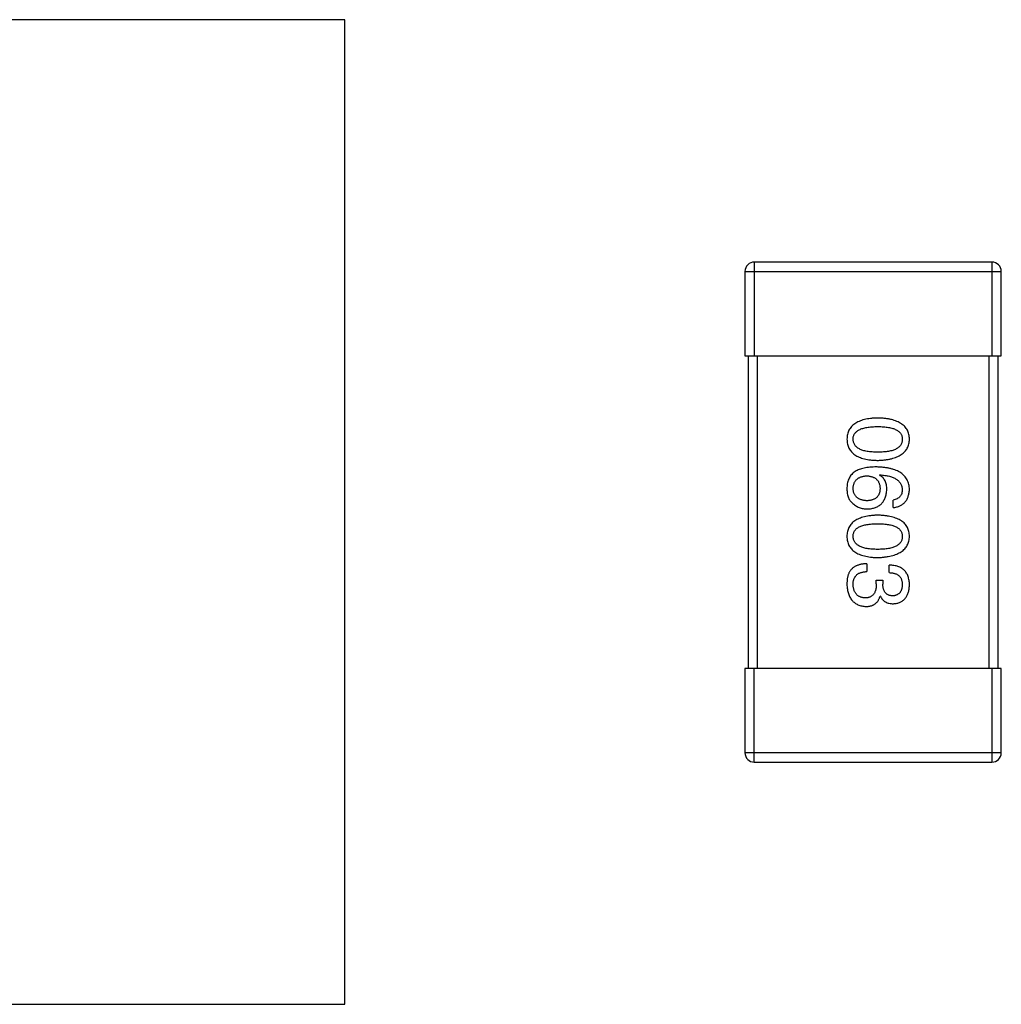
# Model space of a CAD drawing. Header units: millimetres. Extents: x 344 to 667, y 229 to 335.
# Tile 126 of 206: x 620.55 to 623.69, y 280.02 to 283.17. Entities that reach past the tile are written whole.
import ezdxf

# ---------------------------------------------------------------- set-up
doc = ezdxf.new("R2010")
doc.units = ezdxf.units.MM
doc.header["$LTSCALE"] = 0.5
doc.layers.get('0').update_dxf_attribs({"linetype": 'CONTINUOUS'})

msp = doc.modelspace()

# ---------------------------------------------------------------- linework, layer by layer
at = {"linetype": 'Continuous'}
for p, q in [((621.5855, 283.166), (618.4855, 283.1663)), ((621.5852, 280.016), (621.5855, 283.166)), ((623.6555, 282.3907), (622.8955, 282.3908)), ((622.8955, 282.0908), (622.8955, 282.3908)), ((623.6555, 282.3907), (623.6555, 282.0907)), ((622.8655, 282.3608), (623.6855, 282.3607)), ((622.8655, 282.3608), (622.8655, 282.0908)), ((623.6855, 282.0907), (623.6855, 282.3607)), ((622.8655, 282.0908), (623.6855, 282.0907)), ((622.8755, 282.0908), (622.8754, 281.0908)), ((622.9054, 281.0908), (622.9055, 282.0908)), ((623.6455, 282.0907), (623.6454, 281.0907)), ((623.6754, 281.0907), (623.6755, 282.0907)), ((623.2956, 281.709), (623.2966, 281.7101)), ((623.3393, 281.6052), (623.3393, 281.6293)), ((623.2551, 281.4255), (623.2551, 281.4004)), ((623.3272, 281.3971), (623.3272, 281.4211)), ((623.2857, 281.373), (623.3065, 281.373)), ((623.2857, 281.361), (623.2857, 281.373)), ((623.3065, 281.373), (623.3065, 281.3599)), ((623.2988, 281.3217), (623.2977, 281.3217)), ((623.6854, 281.0907), (622.8654, 281.0908)), ((622.8654, 281.0908), (622.8654, 280.8208)), ((622.8954, 280.7908), (622.8954, 281.0908)), ((623.6554, 281.0907), (623.6554, 280.7907)), ((623.6854, 280.8207), (623.6854, 281.0907)), ((623.6854, 280.8207), (622.8654, 280.8208)), ((622.8954, 280.7908), (623.6554, 280.7907)), ((618.4852, 280.0163), (621.5852, 280.016))]:
    msp.add_line(p, q, dxfattribs=at)
for centre, start, end in [((622.8955, 282.3608), 89.9951, 179.9951), ((623.6555, 282.3607), 359.9951, 89.9951), ((622.8954, 280.8208), 179.9951, 269.9951), ((623.6554, 280.8207), 269.9951, 359.9951)]:
    msp.add_arc(centre, 0.03, start, end, dxfattribs=at)
for points, knots in [([(623.2901, 281.8918), (623.2862, 281.8917), (623.2786, 281.8914), (623.2675, 281.8904), (623.2572, 281.8889), (623.2477, 281.8869), (623.2388, 281.8844), (623.2308, 281.8814), (623.2235, 281.878), (623.2169, 281.8739), (623.211, 281.8695), (623.206, 281.8645), (623.2017, 281.8589), (623.1981, 281.8529), (623.1954, 281.8464), (623.1933, 281.8394), (623.1921, 281.8319), (623.1919, 281.8267), (623.1917, 281.824)], [0, 0, 0, 0, 0.087693, 0.170223, 0.247496, 0.319826, 0.387768, 0.451403, 0.511459, 0.568358, 0.622671, 0.675251, 0.726739, 0.778422, 0.830759, 0.884394, 0.940865, 1, 1, 1, 1]), ([(623.3917, 281.824), (623.3916, 281.8267), (623.3914, 281.8319), (623.3901, 281.8394), (623.388, 281.8464), (623.3851, 281.8529), (623.3815, 281.8589), (623.377, 281.8644), (623.3718, 281.8695), (623.3658, 281.8739), (623.359, 281.8779), (623.3514, 281.8814), (623.3431, 281.8844), (623.334, 281.8869), (623.3241, 281.8889), (623.3135, 281.8904), (623.3021, 281.8914), (623.2942, 281.8917), (623.2901, 281.8918)], [0, 0, 0, 0, 0.057911, 0.113262, 0.165956, 0.217443, 0.268511, 0.319665, 0.372, 0.426129, 0.483365, 0.543779, 0.607756, 0.676562, 0.749704, 0.827713, 0.911177, 1, 1, 1, 1]), ([(623.2114, 281.824), (623.2115, 281.8257), (623.2116, 281.8289), (623.2125, 281.8335), (623.214, 281.8378), (623.2163, 281.8418), (623.2191, 281.8455), (623.2225, 281.8488), (623.2265, 281.8518), (623.2312, 281.8545), (623.2364, 281.8569), (623.2423, 281.859), (623.2488, 281.8606), (623.2558, 281.8621), (623.2635, 281.8631), (623.2719, 281.8639), (623.2808, 281.8644), (623.2869, 281.8644), (623.2901, 281.8645)], [0, 0, 0, 0, 0.049766, 0.097012, 0.143225, 0.188786, 0.235079, 0.282962, 0.333687, 0.387747, 0.445963, 0.508657, 0.576545, 0.649868, 0.72822, 0.812712, 0.903543, 1, 1, 1, 1]), ([(623.2901, 281.8645), (623.2933, 281.8644), (623.2994, 281.8644), (623.3084, 281.8639), (623.3167, 281.8631), (623.3244, 281.8621), (623.3314, 281.8606), (623.3379, 281.8589), (623.3438, 281.8569), (623.349, 281.8545), (623.3537, 281.8518), (623.3577, 281.8488), (623.3611, 281.8455), (623.364, 281.8418), (623.3662, 281.8378), (623.3677, 281.8335), (623.3686, 281.8289), (623.3687, 281.8257), (623.3688, 281.824)], [0, 0, 0, 0, 0.096452, 0.187278, 0.271765, 0.350519, 0.423437, 0.491321, 0.554011, 0.612224, 0.666281, 0.717003, 0.764884, 0.811423, 0.856783, 0.902993, 0.950236, 1, 1, 1, 1]), ([(623.1917, 281.824), (623.1919, 281.8214), (623.1921, 281.8162), (623.1933, 281.8087), (623.1954, 281.8017), (623.1981, 281.7952), (623.2017, 281.7892), (623.206, 281.7836), (623.2111, 281.7786), (623.2169, 281.7741), (623.2235, 281.7701), (623.2308, 281.7667), (623.2388, 281.7637), (623.2476, 281.7612), (623.2572, 281.7592), (623.2675, 281.7577), (623.2785, 281.7567), (623.2862, 281.7564), (623.2901, 281.7563)], [0, 0, 0, 0, 0.059134, 0.115603, 0.169236, 0.221572, 0.273254, 0.32474, 0.377319, 0.431815, 0.488555, 0.548609, 0.612242, 0.680182, 0.75251, 0.829782, 0.91231, 1, 1, 1, 1]), ([(623.2901, 281.7825), (623.287, 281.7825), (623.2809, 281.7826), (623.2721, 281.7831), (623.2639, 281.7839), (623.2562, 281.785), (623.2492, 281.7864), (623.2428, 281.7882), (623.2369, 281.7903), (623.2317, 281.7927), (623.227, 281.7955), (623.223, 281.7986), (623.2195, 281.802), (623.2167, 281.8058), (623.2144, 281.8099), (623.2127, 281.8143), (623.2117, 281.8191), (623.2115, 281.8224), (623.2114, 281.824)], [0, 0, 0, 0, 0.094834, 0.184067, 0.267029, 0.344713, 0.417334, 0.484367, 0.546941, 0.604717, 0.65953, 0.710539, 0.759381, 0.806382, 0.853027, 0.900623, 0.949121, 1, 1, 1, 1]), ([(623.2901, 281.7563), (623.2941, 281.7565), (623.3019, 281.7568), (623.3132, 281.7579), (623.3238, 281.7595), (623.3336, 281.7616), (623.3426, 281.7641), (623.3509, 281.7671), (623.3584, 281.7707), (623.3652, 281.7747), (623.3712, 281.7792), (623.3765, 281.7841), (623.381, 281.7896), (623.3847, 281.7956), (623.3876, 281.802), (623.3898, 281.8089), (623.3913, 281.8163), (623.3916, 281.8214), (623.3917, 281.824)], [0, 0, 0, 0, 0.088475, 0.171606, 0.249595, 0.322626, 0.391327, 0.455765, 0.516374, 0.573675, 0.628522, 0.681161, 0.732559, 0.783563, 0.83504, 0.887639, 0.942585, 1, 1, 1, 1]), ([(623.3688, 281.824), (623.3687, 281.8224), (623.3686, 281.8191), (623.3677, 281.8143), (623.3662, 281.8099), (623.364, 281.8058), (623.3611, 281.802), (623.3577, 281.7986), (623.3537, 281.7955), (623.3491, 281.7927), (623.3438, 281.7903), (623.3379, 281.7882), (623.3314, 281.7864), (623.3244, 281.785), (623.3167, 281.7839), (623.3084, 281.7831), (623.2994, 281.7826), (623.2933, 281.7825), (623.2901, 281.7825)], [0, 0, 0, 0, 0.050604, 0.098688, 0.145699, 0.191791, 0.238625, 0.286717, 0.337546, 0.391814, 0.449755, 0.512106, 0.579685, 0.652048, 0.730262, 0.814146, 0.904281, 1, 1, 1, 1]), ([(623.2857, 281.7353), (623.2822, 281.7352), (623.2753, 281.7352), (623.2653, 281.7345), (623.2559, 281.7334), (623.2471, 281.7318), (623.2389, 281.7299), (623.2313, 281.7275), (623.2243, 281.7246), (623.22, 281.7222), (623.218, 281.7211)], [0, 0, 0, 0, 0.151498, 0.29521, 0.430242, 0.557137, 0.677306, 0.790845, 0.898111, 1, 1, 1, 1]), ([(623.3917, 281.6631), (623.3916, 281.666), (623.3912, 281.6715), (623.3898, 281.6795), (623.3875, 281.687), (623.3844, 281.6939), (623.3806, 281.7003), (623.3759, 281.7062), (623.3704, 281.7116), (623.3641, 281.7163), (623.3571, 281.7206), (623.3492, 281.7243), (623.3406, 281.7275), (623.3311, 281.7301), (623.3209, 281.7322), (623.3099, 281.7338), (623.2981, 281.7349), (623.2899, 281.7351), (623.2857, 281.7353)], [0, 0, 0, 0, 0.058957, 0.115262, 0.16907, 0.221312, 0.273147, 0.324961, 0.377649, 0.432026, 0.488925, 0.549039, 0.612912, 0.680653, 0.753056, 0.830314, 0.912483, 1, 1, 1, 1]), ([(623.218, 281.7211), (623.2159, 281.7196), (623.212, 281.7166), (623.2068, 281.7114), (623.2024, 281.7057), (623.1987, 281.6995), (623.1958, 281.6928), (623.1936, 281.6855), (623.1922, 281.6778), (623.1919, 281.6724), (623.1917, 281.6697)], [0, 0, 0, 0, 0.125033, 0.246266, 0.36603, 0.485265, 0.606781, 0.732144, 0.862551, 1, 1, 1, 1]), ([(623.2114, 281.6653), (623.2115, 281.6669), (623.2116, 281.67), (623.2123, 281.6745), (623.2132, 281.6787), (623.2145, 281.6827), (623.216, 281.6863), (623.218, 281.6896), (623.2202, 281.6927), (623.2229, 281.6954), (623.2257, 281.6979), (623.229, 281.7), (623.2326, 281.702), (623.2364, 281.7035), (623.2407, 281.7048), (623.2452, 281.7058), (623.25, 281.7065), (623.2534, 281.7067), (623.2551, 281.7069)], [0, 0, 0, 0, 0.070403, 0.137196, 0.200053, 0.260887, 0.31876, 0.37535, 0.430743, 0.485927, 0.541678, 0.598832, 0.657726, 0.719441, 0.783504, 0.851852, 0.923533, 1, 1, 1, 1]), ([(623.2551, 281.7069), (623.2568, 281.7067), (623.2601, 281.7065), (623.2648, 281.7058), (623.2692, 281.7048), (623.2733, 281.7036), (623.2771, 281.702), (623.2806, 281.7002), (623.2838, 281.6981), (623.2866, 281.6957), (623.2891, 281.693), (623.2913, 281.69), (623.2932, 281.6868), (623.2947, 281.6833), (623.296, 281.6794), (623.2969, 281.6754), (623.2975, 281.671), (623.2977, 281.668), (623.2977, 281.6664)], [0, 0, 0, 0, 0.076072, 0.148369, 0.216753, 0.281358, 0.342792, 0.401604, 0.458929, 0.514444, 0.569818, 0.625343, 0.681554, 0.739608, 0.800134, 0.863477, 0.929547, 1, 1, 1, 1]), ([(623.3196, 281.6631), (623.3195, 281.6658), (623.3194, 281.6709), (623.3183, 281.6782), (623.3164, 281.6849), (623.3138, 281.691), (623.3104, 281.6965), (623.3062, 281.7014), (623.3012, 281.7056), (623.2975, 281.7079), (623.2956, 281.709)], [0, 0, 0, 0, 0.144617, 0.279572, 0.40596, 0.526097, 0.64389, 0.760003, 0.877724, 1, 1, 1, 1]), ([(623.2966, 281.7101), (623.2995, 281.7099), (623.305, 281.7095), (623.3129, 281.7085), (623.3204, 281.7072), (623.3273, 281.7057), (623.3336, 281.7038), (623.3395, 281.7016), (623.3448, 281.6991), (623.3496, 281.6963), (623.3539, 281.6932), (623.3576, 281.6898), (623.3609, 281.6861), (623.3635, 281.6821), (623.3657, 281.6778), (623.3672, 281.6732), (623.3684, 281.6683), (623.3686, 281.6649), (623.3688, 281.6631)], [0, 0, 0, 0, 0.089218, 0.173709, 0.252753, 0.326963, 0.397099, 0.462534, 0.524018, 0.582178, 0.637235, 0.689955, 0.741228, 0.791618, 0.841661, 0.892925, 0.945259, 1, 1, 1, 1]), ([(623.1917, 281.6697), (623.1917, 281.6669), (623.1916, 281.6615), (623.1922, 281.6537), (623.1933, 281.6465), (623.1951, 281.64), (623.1975, 281.6341), (623.2004, 281.6289), (623.2039, 281.6243), (623.2067, 281.6218), (623.2081, 281.6205)], [0, 0, 0, 0, 0.156782, 0.301945, 0.436395, 0.561474, 0.678489, 0.78853, 0.894967, 1, 1, 1, 1]), ([(623.2977, 281.6664), (623.2977, 281.6649), (623.2975, 281.662), (623.2969, 281.6577), (623.296, 281.6537), (623.2948, 281.65), (623.2933, 281.6466), (623.2915, 281.6434), (623.2893, 281.6406), (623.2869, 281.6379), (623.2841, 281.6356), (623.281, 281.6335), (623.2776, 281.6318), (623.2739, 281.6303), (623.2699, 281.6291), (623.2656, 281.6281), (623.261, 281.6274), (623.2578, 281.6272), (623.2562, 281.6271)], [0, 0, 0, 0, 0.069884, 0.136529, 0.199638, 0.259844, 0.317774, 0.374356, 0.430026, 0.485148, 0.5409, 0.597889, 0.657472, 0.718614, 0.783613, 0.85129, 0.923712, 1, 1, 1, 1]), ([(623.2562, 281.6271), (623.2545, 281.6272), (623.2511, 281.6274), (623.2462, 281.6281), (623.2417, 281.629), (623.2375, 281.6302), (623.2335, 281.6316), (623.2299, 281.6334), (623.2266, 281.6354), (623.2237, 281.6377), (623.221, 281.6402), (623.2186, 281.643), (623.2166, 281.6461), (623.2149, 281.6494), (623.2135, 281.653), (623.2125, 281.6569), (623.2118, 281.661), (623.2115, 281.6639), (623.2114, 281.6653)], [0, 0, 0, 0, 0.078863, 0.153308, 0.223539, 0.289857, 0.35341, 0.413572, 0.471721, 0.528235, 0.584279, 0.638781, 0.69466, 0.751251, 0.809198, 0.869697, 0.933318, 1, 1, 1, 1]), ([(623.2573, 281.6008), (623.2596, 281.601), (623.2642, 281.6012), (623.2708, 281.6022), (623.2771, 281.6036), (623.2829, 281.6054), (623.2883, 281.6077), (623.2932, 281.6105), (623.2978, 281.6137), (623.3019, 281.6175), (623.3056, 281.6216), (623.3089, 281.6262), (623.3117, 281.6313), (623.3142, 281.6368), (623.3162, 281.6427), (623.3177, 281.6491), (623.3189, 281.656), (623.3194, 281.6607), (623.3196, 281.6631)], [0, 0, 0, 0, 0.071527, 0.139094, 0.20346, 0.264939, 0.323904, 0.381383, 0.437591, 0.493343, 0.549401, 0.606085, 0.664838, 0.725424, 0.788712, 0.855452, 0.925772, 1, 1, 1, 1]), ([(623.3688, 281.6631), (623.3687, 281.6609), (623.3686, 281.6565), (623.3671, 281.6504), (623.3648, 281.645), (623.3615, 281.6403), (623.3573, 281.6364), (623.3521, 281.6332), (623.346, 281.6307), (623.3416, 281.6298), (623.3393, 281.6293)], [0, 0, 0, 0, 0.136586, 0.261496, 0.378089, 0.490612, 0.605522, 0.725767, 0.8561, 1, 1, 1, 1]), ([(623.3393, 281.6052), (623.3413, 281.6055), (623.3451, 281.6059), (623.3508, 281.6072), (623.3561, 281.6088), (623.361, 281.6108), (623.3655, 281.6131), (623.3697, 281.6159), (623.3736, 281.6189), (623.3771, 281.6223), (623.3801, 281.6262), (623.3829, 281.6304), (623.3853, 281.6349), (623.3873, 281.6399), (623.389, 281.6452), (623.3903, 281.6508), (623.3912, 281.6569), (623.3915, 281.661), (623.3917, 281.6631)], [0, 0, 0, 0, 0.06947, 0.136096, 0.199592, 0.260665, 0.319672, 0.377156, 0.433415, 0.489984, 0.546535, 0.604276, 0.663499, 0.725182, 0.788953, 0.855683, 0.926216, 1, 1, 1, 1]), ([(623.2081, 281.6205), (623.2099, 281.619), (623.2133, 281.6158), (623.2189, 281.6118), (623.2247, 281.6085), (623.2307, 281.6056), (623.237, 281.6035), (623.2436, 281.6019), (623.2504, 281.601), (623.255, 281.6009), (623.2573, 281.6008)], [0, 0, 0, 0, 0.129393, 0.255335, 0.378531, 0.500878, 0.622934, 0.746191, 0.87096, 1, 1, 1, 1]), ([(623.2901, 281.5809), (623.2862, 281.5808), (623.2785, 281.5805), (623.2675, 281.5795), (623.2572, 281.578), (623.2476, 281.576), (623.2388, 281.5735), (623.2308, 281.5705), (623.2234, 281.5671), (623.2169, 281.563), (623.211, 281.5586), (623.206, 281.5536), (623.2017, 281.5481), (623.1981, 281.542), (623.1954, 281.5355), (623.1933, 281.5285), (623.1921, 281.521), (623.1918, 281.5158), (623.1917, 281.5132)], [0, 0, 0, 0, 0.087693, 0.170223, 0.247496, 0.319826, 0.387768, 0.451403, 0.511459, 0.568358, 0.622671, 0.675251, 0.726739, 0.778422, 0.830759, 0.884394, 0.940865, 1, 1, 1, 1]), ([(623.3917, 281.5132), (623.3916, 281.5158), (623.3914, 281.521), (623.3901, 281.5285), (623.3879, 281.5355), (623.3851, 281.542), (623.3814, 281.5481), (623.377, 281.5536), (623.3718, 281.5586), (623.3657, 281.5631), (623.359, 281.5671), (623.3514, 281.5705), (623.3431, 281.5735), (623.3339, 281.576), (623.3241, 281.578), (623.3134, 281.5795), (623.302, 281.5805), (623.2941, 281.5808), (623.2901, 281.5809)], [0, 0, 0, 0, 0.057911, 0.113262, 0.165956, 0.217443, 0.268511, 0.319665, 0.372, 0.426129, 0.483365, 0.543779, 0.607756, 0.676562, 0.749704, 0.827713, 0.911177, 1, 1, 1, 1]), ([(623.2114, 281.5132), (623.2115, 281.5148), (623.2116, 281.518), (623.2125, 281.5226), (623.214, 281.527), (623.2163, 281.5309), (623.219, 281.5346), (623.2224, 281.538), (623.2265, 281.541), (623.2311, 281.5436), (623.2364, 281.546), (623.2422, 281.5481), (623.2488, 281.5497), (623.2558, 281.5512), (623.2635, 281.5523), (623.2718, 281.553), (623.2807, 281.5535), (623.2869, 281.5536), (623.2901, 281.5536)], [0, 0, 0, 0, 0.049766, 0.097012, 0.143225, 0.188786, 0.235079, 0.282962, 0.333687, 0.387747, 0.445963, 0.508657, 0.576545, 0.649868, 0.72822, 0.812712, 0.903543, 1, 1, 1, 1]), ([(623.2901, 281.5536), (623.2932, 281.5536), (623.2994, 281.5535), (623.3083, 281.553), (623.3167, 281.5523), (623.3244, 281.5512), (623.3314, 281.5497), (623.3379, 281.5481), (623.3438, 281.546), (623.349, 281.5436), (623.3537, 281.541), (623.3577, 281.538), (623.3611, 281.5346), (623.3639, 281.5309), (623.3661, 281.5269), (623.3677, 281.5226), (623.3686, 281.518), (623.3687, 281.5148), (623.3688, 281.5132)], [0, 0, 0, 0, 0.096452, 0.187278, 0.271765, 0.350519, 0.423437, 0.491321, 0.554011, 0.612224, 0.666281, 0.717003, 0.764884, 0.811423, 0.856783, 0.902993, 0.950236, 1, 1, 1, 1]), ([(623.1917, 281.5132), (623.1918, 281.5105), (623.1921, 281.5053), (623.1933, 281.4978), (623.1954, 281.4908), (623.1981, 281.4843), (623.2017, 281.4783), (623.206, 281.4728), (623.211, 281.4678), (623.2168, 281.4633), (623.2234, 281.4593), (623.2307, 281.4558), (623.2388, 281.4528), (623.2476, 281.4503), (623.2572, 281.4483), (623.2675, 281.4468), (623.2785, 281.4458), (623.2861, 281.4455), (623.2901, 281.4454)], [0, 0, 0, 0, 0.059134, 0.115603, 0.169236, 0.221572, 0.273254, 0.32474, 0.377319, 0.431815, 0.488555, 0.548609, 0.612242, 0.680182, 0.75251, 0.829782, 0.91231, 1, 1, 1, 1]), ([(623.2901, 281.4716), (623.2869, 281.4717), (623.2809, 281.4717), (623.2721, 281.4722), (623.2638, 281.473), (623.2562, 281.4741), (623.2492, 281.4756), (623.2427, 281.4774), (623.2369, 281.4794), (623.2317, 281.4819), (623.227, 281.4846), (623.223, 281.4878), (623.2195, 281.4911), (623.2166, 281.4949), (623.2144, 281.499), (623.2127, 281.5035), (623.2117, 281.5082), (623.2115, 281.5115), (623.2114, 281.5132)], [0, 0, 0, 0, 0.094834, 0.184067, 0.267029, 0.344713, 0.417334, 0.484367, 0.546941, 0.604717, 0.65953, 0.710539, 0.759381, 0.806382, 0.853027, 0.900623, 0.949121, 1, 1, 1, 1]), ([(623.2901, 281.4454), (623.2941, 281.4456), (623.3019, 281.4459), (623.3132, 281.4471), (623.3237, 281.4487), (623.3335, 281.4507), (623.3426, 281.4532), (623.3509, 281.4563), (623.3584, 281.4598), (623.3652, 281.4638), (623.3712, 281.4683), (623.3765, 281.4733), (623.381, 281.4787), (623.3847, 281.4847), (623.3876, 281.4911), (623.3898, 281.498), (623.3912, 281.5054), (623.3916, 281.5105), (623.3917, 281.5132)], [0, 0, 0, 0, 0.088475, 0.171606, 0.249595, 0.322626, 0.391327, 0.455765, 0.516374, 0.573675, 0.628522, 0.681161, 0.732559, 0.783563, 0.83504, 0.887639, 0.942585, 1, 1, 1, 1]), ([(623.3688, 281.5132), (623.3687, 281.5115), (623.3686, 281.5082), (623.3677, 281.5035), (623.3661, 281.499), (623.364, 281.4949), (623.3611, 281.4912), (623.3577, 281.4877), (623.3537, 281.4847), (623.349, 281.4818), (623.3438, 281.4794), (623.3379, 281.4773), (623.3314, 281.4756), (623.3243, 281.4741), (623.3166, 281.473), (623.3083, 281.4722), (623.2994, 281.4717), (623.2932, 281.4717), (623.2901, 281.4716)], [0, 0, 0, 0, 0.050604, 0.098688, 0.145699, 0.191791, 0.238625, 0.286717, 0.337546, 0.391814, 0.449755, 0.512106, 0.579685, 0.652048, 0.730262, 0.814146, 0.904281, 1, 1, 1, 1]), ([(623.2551, 281.4255), (623.2533, 281.4254), (623.2498, 281.4253), (623.2447, 281.4249), (623.2398, 281.4242), (623.2352, 281.4233), (623.2308, 281.4222), (623.2266, 281.4209), (623.2227, 281.4194), (623.219, 281.4176), (623.2156, 281.4157), (623.2124, 281.4135), (623.2094, 281.4111), (623.2067, 281.4085), (623.2042, 281.4057), (623.202, 281.4027), (623.1999, 281.3995), (623.1988, 281.3972), (623.1983, 281.396)], [0, 0, 0, 0, 0.078937, 0.154495, 0.226898, 0.296844, 0.363348, 0.427781, 0.48946, 0.549586, 0.607902, 0.664733, 0.720805, 0.776157, 0.831175, 0.886736, 0.943094, 1, 1, 1, 1]), ([(623.3917, 281.3577), (623.3916, 281.3602), (623.3915, 281.3651), (623.3905, 281.3722), (623.3893, 281.3789), (623.3874, 281.385), (623.3851, 281.3907), (623.3822, 281.3959), (623.3789, 281.4006), (623.3751, 281.4048), (623.3708, 281.4086), (623.366, 281.4118), (623.3607, 281.4146), (623.355, 281.4169), (623.3487, 281.4187), (623.342, 281.42), (623.3348, 281.4209), (623.3298, 281.421), (623.3272, 281.4211)], [0, 0, 0, 0, 0.073232, 0.142595, 0.207997, 0.270074, 0.329156, 0.386529, 0.441846, 0.496976, 0.551877, 0.607941, 0.665637, 0.725446, 0.788542, 0.855101, 0.925196, 1, 1, 1, 1]), ([(623.1983, 281.396), (623.1977, 281.3949), (623.1966, 281.3925), (623.1953, 281.3888), (623.1942, 281.3847), (623.1933, 281.3803), (623.1926, 281.3757), (623.1921, 281.3707), (623.1918, 281.3654), (623.1917, 281.3618), (623.1917, 281.3599)], [0, 0, 0, 0, 0.101955, 0.208983, 0.322698, 0.44339, 0.570851, 0.70629, 0.84885, 1, 1, 1, 1]), ([(623.2114, 281.3588), (623.2114, 281.3605), (623.2114, 281.3637), (623.212, 281.3683), (623.2128, 281.3726), (623.214, 281.3765), (623.2155, 281.3803), (623.2174, 281.3837), (623.2197, 281.3867), (623.2223, 281.3895), (623.2252, 281.3919), (623.2285, 281.3941), (623.2321, 281.3959), (623.236, 281.3974), (623.2403, 281.3987), (623.2449, 281.3995), (623.2499, 281.4002), (623.2533, 281.4003), (623.2551, 281.4004)], [0, 0, 0, 0, 0.071272, 0.13882, 0.201858, 0.262757, 0.320043, 0.376709, 0.431462, 0.486034, 0.541209, 0.597703, 0.65589, 0.717768, 0.782056, 0.850407, 0.92277, 1, 1, 1, 1]), ([(623.3272, 281.3971), (623.3289, 281.397), (623.3321, 281.3969), (623.3369, 281.3963), (623.3413, 281.3955), (623.3453, 281.3944), (623.3491, 281.393), (623.3525, 281.3912), (623.3556, 281.3893), (623.3584, 281.387), (623.3609, 281.3845), (623.363, 281.3816), (623.3648, 281.3785), (623.3662, 281.3751), (623.3674, 281.3714), (623.3682, 281.3675), (623.3687, 281.3632), (623.3687, 281.3603), (623.3687, 281.3588)], [0, 0, 0, 0, 0.078134, 0.15164, 0.221358, 0.286689, 0.348614, 0.407697, 0.464247, 0.520153, 0.574432, 0.629291, 0.684538, 0.742032, 0.801329, 0.863637, 0.930123, 1, 1, 1, 1]), ([(623.1917, 281.3599), (623.1918, 281.3572), (623.1921, 281.3519), (623.193, 281.3441), (623.1944, 281.3369), (623.1962, 281.3302), (623.1985, 281.3239), (623.2012, 281.3182), (623.2044, 281.313), (623.208, 281.3082), (623.2121, 281.304), (623.2166, 281.3003), (623.2215, 281.2971), (623.227, 281.2944), (623.2328, 281.2922), (623.2391, 281.2906), (623.2458, 281.2894), (623.2505, 281.2891), (623.2529, 281.2889)], [0, 0, 0, 0, 0.078078, 0.151942, 0.221594, 0.28726, 0.350176, 0.409768, 0.467648, 0.523784, 0.578904, 0.634014, 0.689819, 0.746826, 0.805875, 0.867063, 0.931764, 1, 1, 1, 1]), ([(623.2496, 281.3162), (623.2482, 281.3163), (623.2453, 281.3165), (623.2412, 281.3173), (623.2373, 281.3183), (623.2337, 281.3196), (623.2304, 281.3212), (623.2273, 281.3231), (623.2245, 281.3254), (623.2219, 281.3279), (623.2197, 281.3308), (623.2177, 281.3339), (623.2159, 281.3373), (623.2145, 281.3411), (623.2133, 281.3451), (623.2124, 281.3494), (623.2117, 281.354), (623.2115, 281.3572), (623.2114, 281.3588)], [0, 0, 0, 0, 0.068514, 0.133941, 0.195994, 0.255362, 0.312994, 0.369441, 0.424687, 0.480522, 0.537148, 0.594801, 0.654411, 0.716817, 0.781981, 0.850498, 0.923306, 1, 1, 1, 1]), ([(623.2857, 281.361), (623.2857, 281.3592), (623.2857, 281.3557), (623.2852, 281.3506), (623.2845, 281.3459), (623.2835, 281.3415), (623.2823, 281.3374), (623.2807, 281.3337), (623.2789, 281.3304), (623.2767, 281.3274), (623.2743, 281.3247), (623.2716, 281.3225), (623.2687, 281.3205), (623.2654, 281.3189), (623.2618, 281.3177), (623.258, 281.3168), (623.2539, 281.3163), (623.2511, 281.3162), (623.2496, 281.3162)], [0, 0, 0, 0, 0.082495, 0.159728, 0.232496, 0.300725, 0.365163, 0.425859, 0.483728, 0.538892, 0.592921, 0.646195, 0.699968, 0.754746, 0.811387, 0.870806, 0.933482, 1, 1, 1, 1]), ([(623.3381, 281.3228), (623.3369, 281.3228), (623.3345, 281.323), (623.331, 281.3235), (623.3277, 281.3243), (623.3247, 281.3254), (623.3219, 281.3268), (623.3193, 281.3285), (623.317, 281.3304), (623.3149, 281.3326), (623.313, 281.3351), (623.3114, 281.3378), (623.3099, 281.3408), (623.3088, 281.3441), (623.3079, 281.3477), (623.3071, 281.3515), (623.3066, 281.3556), (623.3065, 281.3585), (623.3065, 281.3599)], [0, 0, 0, 0, 0.067741, 0.131599, 0.192143, 0.249977, 0.306453, 0.361639, 0.416449, 0.471489, 0.527582, 0.584873, 0.644974, 0.70814, 0.77492, 0.845909, 0.920585, 1, 1, 1, 1]), ([(623.3687, 281.3588), (623.3687, 281.3574), (623.3686, 281.3548), (623.3681, 281.3509), (623.3674, 281.3473), (623.3665, 281.3439), (623.3654, 281.3407), (623.364, 281.3379), (623.3624, 281.3352), (623.3606, 281.3328), (623.3586, 281.3307), (623.3563, 281.3288), (623.3538, 281.3271), (623.3511, 281.3258), (623.3482, 281.3246), (623.345, 281.3238), (623.3417, 281.3231), (623.3393, 281.3229), (623.3381, 281.3228)], [0, 0, 0, 0, 0.078051, 0.151197, 0.220412, 0.286742, 0.34933, 0.409464, 0.467368, 0.52298, 0.578639, 0.633998, 0.690142, 0.746855, 0.805868, 0.867776, 0.932345, 1, 1, 1, 1]), ([(623.3403, 281.2976), (623.3423, 281.2978), (623.3462, 281.2981), (623.3518, 281.2992), (623.3571, 281.3006), (623.362, 281.3025), (623.3665, 281.3048), (623.3706, 281.3075), (623.3744, 281.3107), (623.3779, 281.3143), (623.3809, 281.3182), (623.3835, 281.3227), (623.3859, 281.3275), (623.3877, 281.3327), (623.3894, 281.3384), (623.3905, 281.3445), (623.3914, 281.351), (623.3916, 281.3554), (623.3917, 281.3577)], [0, 0, 0, 0, 0.067521, 0.132139, 0.193339, 0.252064, 0.309083, 0.364848, 0.420021, 0.475612, 0.532002, 0.589602, 0.649896, 0.712634, 0.778603, 0.848416, 0.922155, 1, 1, 1, 1]), ([(623.2529, 281.2889), (623.2543, 281.2889), (623.2571, 281.2889), (623.2612, 281.2894), (623.2651, 281.2899), (623.2688, 281.2909), (623.2723, 281.292), (623.2756, 281.2934), (623.2787, 281.2951), (623.2816, 281.297), (623.2843, 281.2992), (623.2868, 281.3017), (623.2891, 281.3044), (623.2913, 281.3073), (623.2932, 281.3106), (623.295, 281.314), (623.2964, 281.3177), (623.2973, 281.3203), (623.2977, 281.3217)], [0, 0, 0, 0, 0.071215, 0.138707, 0.20396, 0.266995, 0.327734, 0.387609, 0.445602, 0.503345, 0.561136, 0.618597, 0.677672, 0.738255, 0.799989, 0.863961, 0.930555, 1, 1, 1, 1]), ([(623.2988, 281.3217), (623.2998, 281.3198), (623.3016, 281.316), (623.3053, 281.3111), (623.3097, 281.3069), (623.3146, 281.3034), (623.3202, 281.3008), (623.3264, 281.2989), (623.3331, 281.2978), (623.3379, 281.2977), (623.3403, 281.2976)], [0, 0, 0, 0, 0.125227, 0.244792, 0.361427, 0.478215, 0.59667, 0.722058, 0.856314, 1, 1, 1, 1])]:
    msp.add_open_spline(points, degree=3, knots=knots, dxfattribs=at)

doc.saveas('drawing.dxf')
